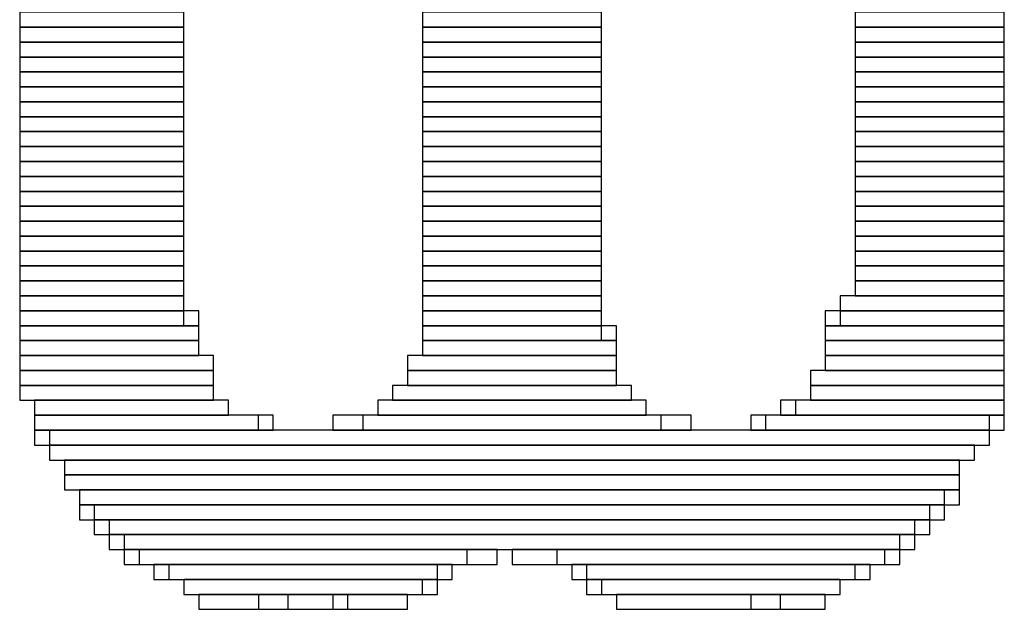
# Model space of a CAD drawing. Header units: millimetres. Extents: x -17 to 295, y -38 to 211.
# Tile 15 of 23: x 22.25 to 23.93, y 189.79 to 190.79. Entities that reach past the tile are written whole.
import ezdxf

# ---------------------------------------------------------------- set-up
doc = ezdxf.new("R2010")
doc.units = ezdxf.units.MM
doc.header["$MEASUREMENT"] = 0

msp = doc.modelspace()

# ---------------------------------------------------------------- linework, layer by layer
at = {"color": 1, "true_color": 0xa00000}
for points in [[(22.2504, 190.8048), (22.2504, 190.7794), (22.5298, 190.7794), (22.5298, 190.8048)], [(22.2504, 190.8048), (22.2504, 190.7794), (22.5298, 190.7794), (22.5298, 190.8048)], [(22.2504, 190.8048), (22.2504, 190.7794), (22.5298, 190.7794), (22.5298, 190.8048)], [(22.2504, 190.8048), (22.2504, 190.7794), (22.5298, 190.7794), (22.5298, 190.8048)], [(22.9362, 190.8048), (22.9362, 190.7794), (23.241, 190.7794), (23.241, 190.8048)], [(22.9362, 190.8048), (22.9362, 190.7794), (23.241, 190.7794), (23.241, 190.8048)], [(22.9362, 190.8048), (22.9362, 190.7794), (23.241, 190.7794), (23.241, 190.8048)], [(22.9362, 190.8048), (22.9362, 190.7794), (23.241, 190.7794), (23.241, 190.8048)], [(23.6728, 190.8048), (23.6728, 190.7794), (23.9268, 190.7794), (23.9268, 190.8048)], [(23.6728, 190.8048), (23.6728, 190.7794), (23.9268, 190.7794), (23.9268, 190.8048)], [(23.6728, 190.8048), (23.6728, 190.7794), (23.9268, 190.7794), (23.9268, 190.8048)], [(23.6728, 190.8048), (23.6728, 190.7794), (23.9268, 190.7794), (23.9268, 190.8048)], [(22.2504, 190.7794), (22.2504, 190.754), (22.5298, 190.754), (22.5298, 190.7794)], [(22.2504, 190.7794), (22.2504, 190.754), (22.5298, 190.754), (22.5298, 190.7794)], [(22.2504, 190.7794), (22.2504, 190.754), (22.5298, 190.754), (22.5298, 190.7794)], [(22.2504, 190.7794), (22.2504, 190.754), (22.5298, 190.754), (22.5298, 190.7794)], [(22.9362, 190.7794), (22.9362, 190.754), (23.241, 190.754), (23.241, 190.7794)], [(22.9362, 190.7794), (22.9362, 190.754), (23.241, 190.754), (23.241, 190.7794)], [(22.9362, 190.7794), (22.9362, 190.754), (23.241, 190.754), (23.241, 190.7794)], [(22.9362, 190.7794), (22.9362, 190.754), (23.241, 190.754), (23.241, 190.7794)], [(23.6728, 190.7794), (23.6728, 190.754), (23.9268, 190.754), (23.9268, 190.7794)], [(23.6728, 190.7794), (23.6728, 190.754), (23.9268, 190.754), (23.9268, 190.7794)], [(23.6728, 190.7794), (23.6728, 190.754), (23.9268, 190.754), (23.9268, 190.7794)], [(23.6728, 190.7794), (23.6728, 190.754), (23.9268, 190.754), (23.9268, 190.7794)], [(22.2504, 190.754), (22.2504, 190.7286), (22.5298, 190.7286), (22.5298, 190.754)], [(22.2504, 190.754), (22.2504, 190.7286), (22.5298, 190.7286), (22.5298, 190.754)], [(22.2504, 190.754), (22.2504, 190.7286), (22.5298, 190.7286), (22.5298, 190.754)], [(22.2504, 190.754), (22.2504, 190.7286), (22.5298, 190.7286), (22.5298, 190.754)], [(22.9362, 190.754), (22.9362, 190.7286), (23.241, 190.7286), (23.241, 190.754)], [(22.9362, 190.754), (22.9362, 190.7286), (23.241, 190.7286), (23.241, 190.754)], [(22.9362, 190.754), (22.9362, 190.7286), (23.241, 190.7286), (23.241, 190.754)], [(22.9362, 190.754), (22.9362, 190.7286), (23.241, 190.7286), (23.241, 190.754)], [(23.6728, 190.754), (23.6728, 190.7286), (23.9268, 190.7286), (23.9268, 190.754)], [(23.6728, 190.754), (23.6728, 190.7286), (23.9268, 190.7286), (23.9268, 190.754)], [(23.6728, 190.754), (23.6728, 190.7286), (23.9268, 190.7286), (23.9268, 190.754)], [(23.6728, 190.754), (23.6728, 190.7286), (23.9268, 190.7286), (23.9268, 190.754)], [(22.2504, 190.7286), (22.2504, 190.7032), (22.5298, 190.7032), (22.5298, 190.7286)], [(22.2504, 190.7286), (22.2504, 190.7032), (22.5298, 190.7032), (22.5298, 190.7286)], [(22.2504, 190.7286), (22.2504, 190.7032), (22.5298, 190.7032), (22.5298, 190.7286)], [(22.2504, 190.7286), (22.2504, 190.7032), (22.5298, 190.7032), (22.5298, 190.7286)], [(22.9362, 190.7286), (22.9362, 190.7032), (23.241, 190.7032), (23.241, 190.7286)], [(22.9362, 190.7286), (22.9362, 190.7032), (23.241, 190.7032), (23.241, 190.7286)], [(22.9362, 190.7286), (22.9362, 190.7032), (23.241, 190.7032), (23.241, 190.7286)], [(22.9362, 190.7286), (22.9362, 190.7032), (23.241, 190.7032), (23.241, 190.7286)], [(23.6728, 190.7286), (23.6728, 190.7032), (23.9268, 190.7032), (23.9268, 190.7286)], [(23.6728, 190.7286), (23.6728, 190.7032), (23.9268, 190.7032), (23.9268, 190.7286)], [(23.6728, 190.7286), (23.6728, 190.7032), (23.9268, 190.7032), (23.9268, 190.7286)], [(23.6728, 190.7286), (23.6728, 190.7032), (23.9268, 190.7032), (23.9268, 190.7286)], [(22.2504, 190.7032), (22.2504, 190.6778), (22.5298, 190.6778), (22.5298, 190.7032)], [(22.2504, 190.7032), (22.2504, 190.6778), (22.5298, 190.6778), (22.5298, 190.7032)], [(22.2504, 190.7032), (22.2504, 190.6778), (22.5298, 190.6778), (22.5298, 190.7032)], [(22.2504, 190.7032), (22.2504, 190.6778), (22.5298, 190.6778), (22.5298, 190.7032)], [(22.9362, 190.7032), (22.9362, 190.6778), (23.241, 190.6778), (23.241, 190.7032)], [(22.9362, 190.7032), (22.9362, 190.6778), (23.241, 190.6778), (23.241, 190.7032)], [(22.9362, 190.7032), (22.9362, 190.6778), (23.241, 190.6778), (23.241, 190.7032)], [(22.9362, 190.7032), (22.9362, 190.6778), (23.241, 190.6778), (23.241, 190.7032)], [(23.6728, 190.7032), (23.6728, 190.6778), (23.9268, 190.6778), (23.9268, 190.7032)], [(23.6728, 190.7032), (23.6728, 190.6778), (23.9268, 190.6778), (23.9268, 190.7032)], [(23.6728, 190.7032), (23.6728, 190.6778), (23.9268, 190.6778), (23.9268, 190.7032)], [(23.6728, 190.7032), (23.6728, 190.6778), (23.9268, 190.6778), (23.9268, 190.7032)], [(22.2504, 190.6778), (22.2504, 190.6524), (22.5298, 190.6524), (22.5298, 190.6778)], [(22.2504, 190.6778), (22.2504, 190.6524), (22.5298, 190.6524), (22.5298, 190.6778)], [(22.2504, 190.6778), (22.2504, 190.6524), (22.5298, 190.6524), (22.5298, 190.6778)], [(22.2504, 190.6778), (22.2504, 190.6524), (22.5298, 190.6524), (22.5298, 190.6778)], [(22.9362, 190.6778), (22.9362, 190.6524), (23.241, 190.6524), (23.241, 190.6778)], [(22.9362, 190.6778), (22.9362, 190.6524), (23.241, 190.6524), (23.241, 190.6778)], [(22.9362, 190.6778), (22.9362, 190.6524), (23.241, 190.6524), (23.241, 190.6778)], [(22.9362, 190.6778), (22.9362, 190.6524), (23.241, 190.6524), (23.241, 190.6778)], [(23.6728, 190.6778), (23.6728, 190.6524), (23.9268, 190.6524), (23.9268, 190.6778)], [(23.6728, 190.6778), (23.6728, 190.6524), (23.9268, 190.6524), (23.9268, 190.6778)], [(23.6728, 190.6778), (23.6728, 190.6524), (23.9268, 190.6524), (23.9268, 190.6778)], [(23.6728, 190.6778), (23.6728, 190.6524), (23.9268, 190.6524), (23.9268, 190.6778)], [(22.2504, 190.6524), (22.2504, 190.627), (22.5298, 190.627), (22.5298, 190.6524)], [(22.2504, 190.6524), (22.2504, 190.627), (22.5298, 190.627), (22.5298, 190.6524)], [(22.2504, 190.6524), (22.2504, 190.627), (22.5298, 190.627), (22.5298, 190.6524)], [(22.2504, 190.6524), (22.2504, 190.627), (22.5298, 190.627), (22.5298, 190.6524)], [(22.9362, 190.6524), (22.9362, 190.627), (23.241, 190.627), (23.241, 190.6524)], [(22.9362, 190.6524), (22.9362, 190.627), (23.241, 190.627), (23.241, 190.6524)], [(22.9362, 190.6524), (22.9362, 190.627), (23.241, 190.627), (23.241, 190.6524)], [(22.9362, 190.6524), (22.9362, 190.627), (23.241, 190.627), (23.241, 190.6524)], [(23.6728, 190.6524), (23.6728, 190.627), (23.9268, 190.627), (23.9268, 190.6524)], [(23.6728, 190.6524), (23.6728, 190.627), (23.9268, 190.627), (23.9268, 190.6524)], [(23.6728, 190.6524), (23.6728, 190.627), (23.9268, 190.627), (23.9268, 190.6524)], [(23.6728, 190.6524), (23.6728, 190.627), (23.9268, 190.627), (23.9268, 190.6524)], [(22.2504, 190.627), (22.2504, 190.6016), (22.5298, 190.6016), (22.5298, 190.627)], [(22.2504, 190.627), (22.2504, 190.6016), (22.5298, 190.6016), (22.5298, 190.627)], [(22.2504, 190.627), (22.2504, 190.6016), (22.5298, 190.6016), (22.5298, 190.627)], [(22.2504, 190.627), (22.2504, 190.6016), (22.5298, 190.6016), (22.5298, 190.627)], [(22.9362, 190.627), (22.9362, 190.6016), (23.241, 190.6016), (23.241, 190.627)], [(22.9362, 190.627), (22.9362, 190.6016), (23.241, 190.6016), (23.241, 190.627)], [(22.9362, 190.627), (22.9362, 190.6016), (23.241, 190.6016), (23.241, 190.627)], [(22.9362, 190.627), (22.9362, 190.6016), (23.241, 190.6016), (23.241, 190.627)], [(23.6728, 190.627), (23.6728, 190.6016), (23.9268, 190.6016), (23.9268, 190.627)], [(23.6728, 190.627), (23.6728, 190.6016), (23.9268, 190.6016), (23.9268, 190.627)], [(23.6728, 190.627), (23.6728, 190.6016), (23.9268, 190.6016), (23.9268, 190.627)], [(23.6728, 190.627), (23.6728, 190.6016), (23.9268, 190.6016), (23.9268, 190.627)], [(22.2504, 190.6016), (22.2504, 190.5762), (22.5298, 190.5762), (22.5298, 190.6016)], [(22.2504, 190.6016), (22.2504, 190.5762), (22.5298, 190.5762), (22.5298, 190.6016)], [(22.2504, 190.6016), (22.2504, 190.5762), (22.5298, 190.5762), (22.5298, 190.6016)], [(22.2504, 190.6016), (22.2504, 190.5762), (22.5298, 190.5762), (22.5298, 190.6016)], [(22.9362, 190.6016), (22.9362, 190.5762), (23.241, 190.5762), (23.241, 190.6016)], [(22.9362, 190.6016), (22.9362, 190.5762), (23.241, 190.5762), (23.241, 190.6016)], [(22.9362, 190.6016), (22.9362, 190.5762), (23.241, 190.5762), (23.241, 190.6016)], [(22.9362, 190.6016), (22.9362, 190.5762), (23.241, 190.5762), (23.241, 190.6016)], [(23.6728, 190.6016), (23.6728, 190.5762), (23.9268, 190.5762), (23.9268, 190.6016)], [(23.6728, 190.6016), (23.6728, 190.5762), (23.9268, 190.5762), (23.9268, 190.6016)], [(23.6728, 190.6016), (23.6728, 190.5762), (23.9268, 190.5762), (23.9268, 190.6016)], [(23.6728, 190.6016), (23.6728, 190.5762), (23.9268, 190.5762), (23.9268, 190.6016)], [(22.2504, 190.5762), (22.2504, 190.5508), (22.5298, 190.5508), (22.5298, 190.5762)], [(22.2504, 190.5762), (22.2504, 190.5508), (22.5298, 190.5508), (22.5298, 190.5762)], [(22.2504, 190.5762), (22.2504, 190.5508), (22.5298, 190.5508), (22.5298, 190.5762)], [(22.2504, 190.5762), (22.2504, 190.5508), (22.5298, 190.5508), (22.5298, 190.5762)], [(22.9362, 190.5762), (22.9362, 190.5508), (23.241, 190.5508), (23.241, 190.5762)], [(22.9362, 190.5762), (22.9362, 190.5508), (23.241, 190.5508), (23.241, 190.5762)], [(22.9362, 190.5762), (22.9362, 190.5508), (23.241, 190.5508), (23.241, 190.5762)], [(22.9362, 190.5762), (22.9362, 190.5508), (23.241, 190.5508), (23.241, 190.5762)], [(23.6728, 190.5762), (23.6728, 190.5508), (23.9268, 190.5508), (23.9268, 190.5762)], [(23.6728, 190.5762), (23.6728, 190.5508), (23.9268, 190.5508), (23.9268, 190.5762)], [(23.6728, 190.5762), (23.6728, 190.5508), (23.9268, 190.5508), (23.9268, 190.5762)], [(23.6728, 190.5762), (23.6728, 190.5508), (23.9268, 190.5508), (23.9268, 190.5762)], [(22.2504, 190.5508), (22.2504, 190.5254), (22.5298, 190.5254), (22.5298, 190.5508)], [(22.2504, 190.5508), (22.2504, 190.5254), (22.5298, 190.5254), (22.5298, 190.5508)], [(22.2504, 190.5508), (22.2504, 190.5254), (22.5298, 190.5254), (22.5298, 190.5508)], [(22.2504, 190.5508), (22.2504, 190.5254), (22.5298, 190.5254), (22.5298, 190.5508)], [(22.9362, 190.5508), (22.9362, 190.5254), (23.241, 190.5254), (23.241, 190.5508)], [(22.9362, 190.5508), (22.9362, 190.5254), (23.241, 190.5254), (23.241, 190.5508)], [(22.9362, 190.5508), (22.9362, 190.5254), (23.241, 190.5254), (23.241, 190.5508)], [(22.9362, 190.5508), (22.9362, 190.5254), (23.241, 190.5254), (23.241, 190.5508)], [(23.6728, 190.5508), (23.6728, 190.5254), (23.9268, 190.5254), (23.9268, 190.5508)], [(23.6728, 190.5508), (23.6728, 190.5254), (23.9268, 190.5254), (23.9268, 190.5508)], [(23.6728, 190.5508), (23.6728, 190.5254), (23.9268, 190.5254), (23.9268, 190.5508)], [(23.6728, 190.5508), (23.6728, 190.5254), (23.9268, 190.5254), (23.9268, 190.5508)], [(22.2504, 190.5254), (22.2504, 190.5), (22.5298, 190.5), (22.5298, 190.5254)], [(22.2504, 190.5254), (22.2504, 190.5), (22.5298, 190.5), (22.5298, 190.5254)], [(22.2504, 190.5254), (22.2504, 190.5), (22.5298, 190.5), (22.5298, 190.5254)], [(22.2504, 190.5254), (22.2504, 190.5), (22.5298, 190.5), (22.5298, 190.5254)], [(22.9362, 190.5254), (22.9362, 190.5), (23.241, 190.5), (23.241, 190.5254)], [(22.9362, 190.5254), (22.9362, 190.5), (23.241, 190.5), (23.241, 190.5254)], [(22.9362, 190.5254), (22.9362, 190.5), (23.241, 190.5), (23.241, 190.5254)], [(22.9362, 190.5254), (22.9362, 190.5), (23.241, 190.5), (23.241, 190.5254)], [(23.6728, 190.5254), (23.6728, 190.5), (23.9268, 190.5), (23.9268, 190.5254)], [(23.6728, 190.5254), (23.6728, 190.5), (23.9268, 190.5), (23.9268, 190.5254)], [(23.6728, 190.5254), (23.6728, 190.5), (23.9268, 190.5), (23.9268, 190.5254)], [(23.6728, 190.5254), (23.6728, 190.5), (23.9268, 190.5), (23.9268, 190.5254)], [(22.2504, 190.5), (22.2504, 190.4746), (22.5298, 190.4746), (22.5298, 190.5)], [(22.2504, 190.5), (22.2504, 190.4746), (22.5298, 190.4746), (22.5298, 190.5)], [(22.2504, 190.5), (22.2504, 190.4746), (22.5298, 190.4746), (22.5298, 190.5)], [(22.2504, 190.5), (22.2504, 190.4746), (22.5298, 190.4746), (22.5298, 190.5)], [(22.9362, 190.5), (22.9362, 190.4746), (23.241, 190.4746), (23.241, 190.5)], [(22.9362, 190.5), (22.9362, 190.4746), (23.241, 190.4746), (23.241, 190.5)], [(22.9362, 190.5), (22.9362, 190.4746), (23.241, 190.4746), (23.241, 190.5)], [(22.9362, 190.5), (22.9362, 190.4746), (23.241, 190.4746), (23.241, 190.5)], [(23.6728, 190.5), (23.6728, 190.4746), (23.9268, 190.4746), (23.9268, 190.5)], [(23.6728, 190.5), (23.6728, 190.4746), (23.9268, 190.4746), (23.9268, 190.5)], [(23.6728, 190.5), (23.6728, 190.4746), (23.9268, 190.4746), (23.9268, 190.5)], [(23.6728, 190.5), (23.6728, 190.4746), (23.9268, 190.4746), (23.9268, 190.5)], [(22.2504, 190.4746), (22.2504, 190.4492), (22.5298, 190.4492), (22.5298, 190.4746)], [(22.2504, 190.4746), (22.2504, 190.4492), (22.5298, 190.4492), (22.5298, 190.4746)], [(22.2504, 190.4746), (22.2504, 190.4492), (22.5298, 190.4492), (22.5298, 190.4746)], [(22.2504, 190.4746), (22.2504, 190.4492), (22.5298, 190.4492), (22.5298, 190.4746)], [(22.9362, 190.4746), (22.9362, 190.4492), (23.241, 190.4492), (23.241, 190.4746)], [(22.9362, 190.4746), (22.9362, 190.4492), (23.241, 190.4492), (23.241, 190.4746)], [(22.9362, 190.4746), (22.9362, 190.4492), (23.241, 190.4492), (23.241, 190.4746)], [(22.9362, 190.4746), (22.9362, 190.4492), (23.241, 190.4492), (23.241, 190.4746)], [(23.6728, 190.4746), (23.6728, 190.4492), (23.9268, 190.4492), (23.9268, 190.4746)], [(23.6728, 190.4746), (23.6728, 190.4492), (23.9268, 190.4492), (23.9268, 190.4746)], [(23.6728, 190.4746), (23.6728, 190.4492), (23.9268, 190.4492), (23.9268, 190.4746)], [(23.6728, 190.4746), (23.6728, 190.4492), (23.9268, 190.4492), (23.9268, 190.4746)], [(22.2504, 190.4492), (22.2504, 190.4238), (22.5298, 190.4238), (22.5298, 190.4492)], [(22.2504, 190.4492), (22.2504, 190.4238), (22.5298, 190.4238), (22.5298, 190.4492)], [(22.2504, 190.4492), (22.2504, 190.4238), (22.5298, 190.4238), (22.5298, 190.4492)], [(22.2504, 190.4492), (22.2504, 190.4238), (22.5298, 190.4238), (22.5298, 190.4492)], [(22.9362, 190.4492), (22.9362, 190.4238), (23.241, 190.4238), (23.241, 190.4492)], [(22.9362, 190.4492), (22.9362, 190.4238), (23.241, 190.4238), (23.241, 190.4492)], [(22.9362, 190.4492), (22.9362, 190.4238), (23.241, 190.4238), (23.241, 190.4492)], [(22.9362, 190.4492), (22.9362, 190.4238), (23.241, 190.4238), (23.241, 190.4492)], [(23.6728, 190.4492), (23.6728, 190.4238), (23.9268, 190.4238), (23.9268, 190.4492)], [(23.6728, 190.4492), (23.6728, 190.4238), (23.9268, 190.4238), (23.9268, 190.4492)], [(23.6728, 190.4492), (23.6728, 190.4238), (23.9268, 190.4238), (23.9268, 190.4492)], [(23.6728, 190.4492), (23.6728, 190.4238), (23.9268, 190.4238), (23.9268, 190.4492)], [(22.2504, 190.4238), (22.2504, 190.3984), (22.5298, 190.3984), (22.5298, 190.4238)], [(22.2504, 190.4238), (22.2504, 190.3984), (22.5298, 190.3984), (22.5298, 190.4238)], [(22.2504, 190.4238), (22.2504, 190.3984), (22.5298, 190.3984), (22.5298, 190.4238)], [(22.2504, 190.4238), (22.2504, 190.3984), (22.5298, 190.3984), (22.5298, 190.4238)], [(22.9362, 190.4238), (22.9362, 190.3984), (23.241, 190.3984), (23.241, 190.4238)], [(22.9362, 190.4238), (22.9362, 190.3984), (23.241, 190.3984), (23.241, 190.4238)], [(22.9362, 190.4238), (22.9362, 190.3984), (23.241, 190.3984), (23.241, 190.4238)], [(22.9362, 190.4238), (22.9362, 190.3984), (23.241, 190.3984), (23.241, 190.4238)], [(23.6728, 190.4238), (23.6728, 190.3984), (23.9268, 190.3984), (23.9268, 190.4238)], [(23.6728, 190.4238), (23.6728, 190.3984), (23.9268, 190.3984), (23.9268, 190.4238)], [(23.6728, 190.4238), (23.6728, 190.3984), (23.9268, 190.3984), (23.9268, 190.4238)], [(23.6728, 190.4238), (23.6728, 190.3984), (23.9268, 190.3984), (23.9268, 190.4238)], [(22.2504, 190.3984), (22.2504, 190.373), (22.5298, 190.373), (22.5298, 190.3984)], [(22.2504, 190.3984), (22.2504, 190.373), (22.5298, 190.373), (22.5298, 190.3984)], [(22.2504, 190.3984), (22.2504, 190.373), (22.5298, 190.373), (22.5298, 190.3984)], [(22.2504, 190.3984), (22.2504, 190.373), (22.5298, 190.373), (22.5298, 190.3984)], [(22.9362, 190.3984), (22.9362, 190.373), (23.241, 190.373), (23.241, 190.3984)], [(22.9362, 190.3984), (22.9362, 190.373), (23.241, 190.373), (23.241, 190.3984)], [(22.9362, 190.3984), (22.9362, 190.373), (23.241, 190.373), (23.241, 190.3984)], [(22.9362, 190.3984), (22.9362, 190.373), (23.241, 190.373), (23.241, 190.3984)], [(23.6728, 190.3984), (23.6728, 190.373), (23.9268, 190.373), (23.9268, 190.3984)], [(23.6728, 190.3984), (23.6728, 190.373), (23.9268, 190.373), (23.9268, 190.3984)], [(23.6728, 190.3984), (23.6728, 190.373), (23.9268, 190.373), (23.9268, 190.3984)], [(23.6728, 190.3984), (23.6728, 190.373), (23.9268, 190.373), (23.9268, 190.3984)], [(22.2504, 190.373), (22.2504, 190.3476), (22.5298, 190.3476), (22.5298, 190.373)], [(22.2504, 190.373), (22.2504, 190.3476), (22.5298, 190.3476), (22.5298, 190.373)], [(22.2504, 190.373), (22.2504, 190.3476), (22.5298, 190.3476), (22.5298, 190.373)], [(22.2504, 190.373), (22.2504, 190.3476), (22.5298, 190.3476), (22.5298, 190.373)], [(22.9362, 190.373), (22.9362, 190.3476), (23.241, 190.3476), (23.241, 190.373)], [(22.9362, 190.373), (22.9362, 190.3476), (23.241, 190.3476), (23.241, 190.373)], [(22.9362, 190.373), (22.9362, 190.3476), (23.241, 190.3476), (23.241, 190.373)], [(22.9362, 190.373), (22.9362, 190.3476), (23.241, 190.3476), (23.241, 190.373)], [(23.6728, 190.373), (23.6728, 190.3476), (23.9268, 190.3476), (23.9268, 190.373)], [(23.6728, 190.373), (23.6728, 190.3476), (23.9268, 190.3476), (23.9268, 190.373)], [(23.6728, 190.373), (23.6728, 190.3476), (23.9268, 190.3476), (23.9268, 190.373)], [(23.6728, 190.373), (23.6728, 190.3476), (23.9268, 190.3476), (23.9268, 190.373)], [(22.2504, 190.3476), (22.2504, 190.3222), (22.5298, 190.3222), (22.5298, 190.3476)], [(22.2504, 190.3476), (22.2504, 190.3222), (22.5298, 190.3222), (22.5298, 190.3476)], [(22.2504, 190.3476), (22.2504, 190.3222), (22.5298, 190.3222), (22.5298, 190.3476)], [(22.2504, 190.3476), (22.2504, 190.3222), (22.5298, 190.3222), (22.5298, 190.3476)], [(22.9362, 190.3476), (22.9362, 190.3222), (23.241, 190.3222), (23.241, 190.3476)], [(22.9362, 190.3476), (22.9362, 190.3222), (23.241, 190.3222), (23.241, 190.3476)], [(22.9362, 190.3476), (22.9362, 190.3222), (23.241, 190.3222), (23.241, 190.3476)], [(22.9362, 190.3476), (22.9362, 190.3222), (23.241, 190.3222), (23.241, 190.3476)], [(23.6728, 190.3476), (23.6728, 190.3222), (23.9268, 190.3222), (23.9268, 190.3476)], [(23.6728, 190.3476), (23.6728, 190.3222), (23.9268, 190.3222), (23.9268, 190.3476)], [(23.6728, 190.3476), (23.6728, 190.3222), (23.9268, 190.3222), (23.9268, 190.3476)], [(23.6728, 190.3476), (23.6728, 190.3222), (23.9268, 190.3222), (23.9268, 190.3476)], [(22.2504, 190.3222), (22.2504, 190.2968), (22.5298, 190.2968), (22.5298, 190.3222)], [(22.2504, 190.3222), (22.2504, 190.2968), (22.5298, 190.2968), (22.5298, 190.3222)], [(22.2504, 190.3222), (22.2504, 190.2968), (22.5298, 190.2968), (22.5298, 190.3222)], [(22.2504, 190.3222), (22.2504, 190.2968), (22.5298, 190.2968), (22.5298, 190.3222)], [(22.9362, 190.3222), (22.9362, 190.2968), (23.241, 190.2968), (23.241, 190.3222)], [(22.9362, 190.3222), (22.9362, 190.2968), (23.241, 190.2968), (23.241, 190.3222)], [(22.9362, 190.3222), (22.9362, 190.2968), (23.241, 190.2968), (23.241, 190.3222)], [(22.9362, 190.3222), (22.9362, 190.2968), (23.241, 190.2968), (23.241, 190.3222)], [(23.6474, 190.3222), (23.6474, 190.2968), (23.9268, 190.2968), (23.9268, 190.3222)], [(23.6474, 190.3222), (23.6474, 190.2968), (23.9268, 190.2968), (23.9268, 190.3222)], [(23.6474, 190.3222), (23.6474, 190.2968), (23.9268, 190.2968), (23.9268, 190.3222)], [(23.6474, 190.3222), (23.6474, 190.2968), (23.9268, 190.2968), (23.9268, 190.3222)], [(22.2504, 190.2968), (22.2504, 190.2714), (22.5552, 190.2714), (22.5552, 190.2968)], [(22.2504, 190.2968), (22.2504, 190.2714), (22.5298, 190.2714), (22.5298, 190.2968)], [(22.2504, 190.2968), (22.2504, 190.2714), (22.5552, 190.2714), (22.5552, 190.2968)], [(22.2504, 190.2968), (22.2504, 190.2714), (22.5298, 190.2714), (22.5298, 190.2968)], [(22.9362, 190.2968), (22.9362, 190.2714), (23.241, 190.2714), (23.241, 190.2968)], [(22.9362, 190.2968), (22.9362, 190.2714), (23.241, 190.2714), (23.241, 190.2968)], [(22.9362, 190.2968), (22.9362, 190.2714), (23.241, 190.2714), (23.241, 190.2968)], [(22.9362, 190.2968), (22.9362, 190.2714), (23.241, 190.2714), (23.241, 190.2968)], [(23.622, 190.2968), (23.622, 190.2714), (23.9268, 190.2714), (23.9268, 190.2968)], [(23.622, 190.2968), (23.622, 190.2714), (23.9268, 190.2714), (23.9268, 190.2968)], [(23.6474, 190.2968), (23.6474, 190.2714), (23.9268, 190.2714), (23.9268, 190.2968)], [(23.6474, 190.2968), (23.6474, 190.2714), (23.9268, 190.2714), (23.9268, 190.2968)], [(22.2504, 190.2714), (22.2504, 190.246), (22.5552, 190.246), (22.5552, 190.2714)], [(22.2504, 190.2714), (22.2504, 190.246), (22.5552, 190.246), (22.5552, 190.2714)], [(22.2504, 190.2714), (22.2504, 190.246), (22.5552, 190.246), (22.5552, 190.2714)], [(22.2504, 190.2714), (22.2504, 190.246), (22.5552, 190.246), (22.5552, 190.2714)], [(22.9362, 190.2714), (22.9362, 190.246), (23.2664, 190.246), (23.2664, 190.2714)], [(22.9362, 190.2714), (22.9362, 190.246), (23.241, 190.246), (23.241, 190.2714)], [(22.9362, 190.2714), (22.9362, 190.246), (23.2664, 190.246), (23.2664, 190.2714)], [(22.9362, 190.2714), (22.9362, 190.246), (23.241, 190.246), (23.241, 190.2714)], [(23.622, 190.2714), (23.622, 190.246), (23.9268, 190.246), (23.9268, 190.2714)], [(23.622, 190.2714), (23.622, 190.246), (23.9268, 190.246), (23.9268, 190.2714)], [(23.622, 190.2714), (23.622, 190.246), (23.9268, 190.246), (23.9268, 190.2714)], [(23.622, 190.2714), (23.622, 190.246), (23.9268, 190.246), (23.9268, 190.2714)], [(22.2504, 190.246), (22.2504, 190.2206), (22.5552, 190.2206), (22.5552, 190.246)], [(22.2504, 190.246), (22.2504, 190.2206), (22.5552, 190.2206), (22.5552, 190.246)], [(22.2504, 190.246), (22.2504, 190.2206), (22.5552, 190.2206), (22.5552, 190.246)], [(22.2504, 190.246), (22.2504, 190.2206), (22.5552, 190.2206), (22.5552, 190.246)], [(22.9362, 190.246), (22.9362, 190.2206), (23.2664, 190.2206), (23.2664, 190.246)], [(22.9362, 190.246), (22.9362, 190.2206), (23.2664, 190.2206), (23.2664, 190.246)], [(22.9362, 190.246), (22.9362, 190.2206), (23.2664, 190.2206), (23.2664, 190.246)], [(22.9362, 190.246), (22.9362, 190.2206), (23.2664, 190.2206), (23.2664, 190.246)], [(23.622, 190.246), (23.622, 190.2206), (23.9268, 190.2206), (23.9268, 190.246)], [(23.622, 190.246), (23.622, 190.2206), (23.9268, 190.2206), (23.9268, 190.246)], [(23.622, 190.246), (23.622, 190.2206), (23.9268, 190.2206), (23.9268, 190.246)], [(23.622, 190.246), (23.622, 190.2206), (23.9268, 190.2206), (23.9268, 190.246)], [(22.2504, 190.2206), (22.2504, 190.1952), (22.5806, 190.1952), (22.5806, 190.2206)], [(22.2504, 190.2206), (22.2504, 190.1952), (22.5806, 190.1952), (22.5806, 190.2206)], [(22.2504, 190.2206), (22.2504, 190.1952), (22.5806, 190.1952), (22.5806, 190.2206)], [(22.2504, 190.2206), (22.2504, 190.1952), (22.5806, 190.1952), (22.5806, 190.2206)], [(22.9108, 190.2206), (22.9108, 190.1952), (23.2664, 190.1952), (23.2664, 190.2206)], [(22.9108, 190.2206), (22.9108, 190.1952), (23.2664, 190.1952), (23.2664, 190.2206)], [(22.9108, 190.2206), (22.9108, 190.1952), (23.2664, 190.1952), (23.2664, 190.2206)], [(22.9108, 190.2206), (22.9108, 190.1952), (23.2664, 190.1952), (23.2664, 190.2206)], [(23.622, 190.2206), (23.622, 190.1952), (23.9268, 190.1952), (23.9268, 190.2206)], [(23.622, 190.2206), (23.622, 190.1952), (23.9268, 190.1952), (23.9268, 190.2206)], [(23.622, 190.2206), (23.622, 190.1952), (23.9268, 190.1952), (23.9268, 190.2206)], [(23.622, 190.2206), (23.622, 190.1952), (23.9268, 190.1952), (23.9268, 190.2206)], [(22.2504, 190.1952), (22.2504, 190.1698), (22.5806, 190.1698), (22.5806, 190.1952)], [(22.2504, 190.1952), (22.2504, 190.1698), (22.5806, 190.1698), (22.5806, 190.1952)], [(22.2504, 190.1952), (22.2504, 190.1698), (22.5806, 190.1698), (22.5806, 190.1952)], [(22.2504, 190.1952), (22.2504, 190.1698), (22.5806, 190.1698), (22.5806, 190.1952)], [(22.9108, 190.1952), (22.9108, 190.1698), (23.2664, 190.1698), (23.2664, 190.1952)], [(22.9108, 190.1952), (22.9108, 190.1698), (23.2664, 190.1698), (23.2664, 190.1952)], [(22.9108, 190.1952), (22.9108, 190.1698), (23.2664, 190.1698), (23.2664, 190.1952)], [(22.9108, 190.1952), (22.9108, 190.1698), (23.2664, 190.1698), (23.2664, 190.1952)], [(23.5966, 190.1952), (23.5966, 190.1698), (23.9268, 190.1698), (23.9268, 190.1952)], [(23.5966, 190.1952), (23.5966, 190.1698), (23.9268, 190.1698), (23.9268, 190.1952)], [(23.5966, 190.1952), (23.5966, 190.1698), (23.9268, 190.1698), (23.9268, 190.1952)], [(23.5966, 190.1952), (23.5966, 190.1698), (23.9268, 190.1698), (23.9268, 190.1952)], [(22.2504, 190.1698), (22.2504, 190.1444), (22.5806, 190.1444), (22.5806, 190.1698)], [(22.2504, 190.1698), (22.2504, 190.1444), (22.5806, 190.1444), (22.5806, 190.1698)], [(22.2504, 190.1698), (22.2504, 190.1444), (22.5806, 190.1444), (22.5806, 190.1698)], [(22.2504, 190.1698), (22.2504, 190.1444), (22.5806, 190.1444), (22.5806, 190.1698)], [(22.8854, 190.1698), (22.8854, 190.1444), (23.2918, 190.1444), (23.2918, 190.1698)], [(22.8854, 190.1698), (22.8854, 190.1444), (23.2918, 190.1444), (23.2918, 190.1698)], [(22.8854, 190.1698), (22.8854, 190.1444), (23.2918, 190.1444), (23.2918, 190.1698)], [(22.8854, 190.1698), (22.8854, 190.1444), (23.2918, 190.1444), (23.2918, 190.1698)], [(23.5966, 190.1698), (23.5966, 190.1444), (23.9268, 190.1444), (23.9268, 190.1698)], [(23.5966, 190.1698), (23.5966, 190.1444), (23.9268, 190.1444), (23.9268, 190.1698)], [(23.5966, 190.1698), (23.5966, 190.1444), (23.9268, 190.1444), (23.9268, 190.1698)], [(23.5966, 190.1698), (23.5966, 190.1444), (23.9268, 190.1444), (23.9268, 190.1698)], [(22.2758, 190.1444), (22.2758, 190.119), (22.606, 190.119), (22.606, 190.1444)], [(22.2758, 190.1444), (22.2758, 190.119), (22.606, 190.119), (22.606, 190.1444)], [(22.2758, 190.1444), (22.2758, 190.119), (22.606, 190.119), (22.606, 190.1444)], [(22.2758, 190.1444), (22.2758, 190.119), (22.606, 190.119), (22.606, 190.1444)], [(22.86, 190.1444), (22.86, 190.119), (23.3172, 190.119), (23.3172, 190.1444)], [(22.86, 190.1444), (22.86, 190.119), (23.3172, 190.119), (23.3172, 190.1444)], [(22.86, 190.1444), (22.86, 190.119), (23.3172, 190.119), (23.3172, 190.1444)], [(22.86, 190.1444), (22.86, 190.119), (23.3172, 190.119), (23.3172, 190.1444)], [(23.5458, 190.1444), (23.5458, 190.119), (23.9268, 190.119), (23.9268, 190.1444)], [(23.5458, 190.1444), (23.5458, 190.119), (23.9268, 190.119), (23.9268, 190.1444)], [(23.5712, 190.1444), (23.5712, 190.119), (23.9268, 190.119), (23.9268, 190.1444)], [(23.5712, 190.1444), (23.5712, 190.119), (23.9268, 190.119), (23.9268, 190.1444)], [(22.2758, 190.119), (22.2758, 190.0936), (22.6822, 190.0936), (22.6822, 190.119)], [(22.2758, 190.119), (22.2758, 190.0936), (22.6568, 190.0936), (22.6568, 190.119)], [(22.2758, 190.119), (22.2758, 190.0936), (22.6822, 190.0936), (22.6822, 190.119)], [(22.2758, 190.119), (22.2758, 190.0936), (22.6568, 190.0936), (22.6568, 190.119)], [(22.7838, 190.119), (22.7838, 190.0936), (23.3934, 190.0936), (23.3934, 190.119)], [(22.7838, 190.119), (22.7838, 190.0936), (23.3934, 190.0936), (23.3934, 190.119)], [(22.8346, 190.119), (22.8346, 190.0936), (23.3426, 190.0936), (23.3426, 190.119)], [(22.8346, 190.119), (22.8346, 190.0936), (23.3426, 190.0936), (23.3426, 190.119)], [(23.495, 190.119), (23.495, 190.0936), (23.9014, 190.0936), (23.9014, 190.119)], [(23.495, 190.119), (23.495, 190.0936), (23.9014, 190.0936), (23.9014, 190.119)], [(23.5204, 190.119), (23.5204, 190.0936), (23.9268, 190.0936), (23.9268, 190.119)], [(23.5204, 190.119), (23.5204, 190.0936), (23.9268, 190.0936), (23.9268, 190.119)], [(22.2758, 190.0936), (22.2758, 190.0682), (23.9014, 190.0682), (23.9014, 190.0936)], [(22.2758, 190.0936), (22.2758, 190.0682), (23.9014, 190.0682), (23.9014, 190.0936)], [(22.3012, 190.0936), (22.3012, 190.0682), (23.9014, 190.0682), (23.9014, 190.0936)], [(22.3012, 190.0936), (22.3012, 190.0682), (23.9014, 190.0682), (23.9014, 190.0936)], [(22.3012, 190.0682), (22.3012, 190.0428), (23.876, 190.0428), (23.876, 190.0682)], [(22.3012, 190.0682), (22.3012, 190.0428), (23.876, 190.0428), (23.876, 190.0682)], [(22.3012, 190.0682), (22.3012, 190.0428), (23.876, 190.0428), (23.876, 190.0682)], [(22.3012, 190.0682), (22.3012, 190.0428), (23.876, 190.0428), (23.876, 190.0682)], [(22.3266, 190.0428), (22.3266, 190.0174), (23.8506, 190.0174), (23.8506, 190.0428)], [(22.3266, 190.0428), (22.3266, 190.0174), (23.8506, 190.0174), (23.8506, 190.0428)], [(22.3266, 190.0428), (22.3266, 190.0174), (23.8506, 190.0174), (23.8506, 190.0428)], [(22.3266, 190.0428), (22.3266, 190.0174), (23.8506, 190.0174), (23.8506, 190.0428)], [(22.3266, 190.0174), (22.3266, 189.992), (23.8506, 189.992), (23.8506, 190.0174)], [(22.3266, 190.0174), (22.3266, 189.992), (23.8506, 189.992), (23.8506, 190.0174)], [(22.3266, 190.0174), (22.3266, 189.992), (23.8506, 189.992), (23.8506, 190.0174)], [(22.3266, 190.0174), (22.3266, 189.992), (23.8506, 189.992), (23.8506, 190.0174)], [(22.352, 189.992), (22.352, 189.9666), (23.8252, 189.9666), (23.8252, 189.992)], [(22.352, 189.992), (22.352, 189.9666), (23.8506, 189.9666), (23.8506, 189.992)], [(22.352, 189.992), (22.352, 189.9666), (23.8252, 189.9666), (23.8252, 189.992)], [(22.352, 189.992), (22.352, 189.9666), (23.8506, 189.9666), (23.8506, 189.992)], [(22.352, 189.9666), (22.352, 189.9412), (23.8252, 189.9412), (23.8252, 189.9666)], [(22.352, 189.9666), (22.352, 189.9412), (23.8252, 189.9412), (23.8252, 189.9666)], [(22.3774, 189.9666), (22.3774, 189.9412), (23.7998, 189.9412), (23.7998, 189.9666)], [(22.3774, 189.9666), (22.3774, 189.9412), (23.7998, 189.9412), (23.7998, 189.9666)], [(22.3774, 189.9412), (22.3774, 189.9158), (23.7998, 189.9158), (23.7998, 189.9412)], [(22.3774, 189.9412), (22.3774, 189.9158), (23.7998, 189.9158), (23.7998, 189.9412)], [(22.4028, 189.9412), (22.4028, 189.9158), (23.7744, 189.9158), (23.7744, 189.9412)], [(22.4028, 189.9412), (22.4028, 189.9158), (23.7744, 189.9158), (23.7744, 189.9412)], [(22.4028, 189.9158), (22.4028, 189.8904), (23.7744, 189.8904), (23.7744, 189.9158)], [(22.4028, 189.9158), (22.4028, 189.8904), (23.7744, 189.8904), (23.7744, 189.9158)], [(22.4282, 189.9158), (22.4282, 189.8904), (23.749, 189.8904), (23.749, 189.9158)], [(22.4282, 189.9158), (22.4282, 189.8904), (23.749, 189.8904), (23.749, 189.9158)], [(22.4282, 189.8904), (22.4282, 189.865), (23.0632, 189.865), (23.0632, 189.8904)], [(22.4282, 189.8904), (22.4282, 189.865), (23.0632, 189.865), (23.0632, 189.8904)], [(22.4536, 189.8904), (22.4536, 189.865), (23.0124, 189.865), (23.0124, 189.8904)], [(22.4536, 189.8904), (22.4536, 189.865), (23.0124, 189.865), (23.0124, 189.8904)], [(23.0886, 189.8904), (23.0886, 189.865), (23.749, 189.865), (23.749, 189.8904)], [(23.0886, 189.8904), (23.0886, 189.865), (23.749, 189.865), (23.749, 189.8904)], [(23.1648, 189.8904), (23.1648, 189.865), (23.7236, 189.865), (23.7236, 189.8904)], [(23.1648, 189.8904), (23.1648, 189.865), (23.7236, 189.865), (23.7236, 189.8904)], [(22.479, 189.865), (22.479, 189.8396), (22.987, 189.8396), (22.987, 189.865)], [(22.479, 189.865), (22.479, 189.8396), (22.987, 189.8396), (22.987, 189.865)], [(22.5044, 189.865), (22.5044, 189.8396), (22.9616, 189.8396), (22.9616, 189.865)], [(22.5044, 189.865), (22.5044, 189.8396), (22.9616, 189.8396), (22.9616, 189.865)], [(23.1902, 189.865), (23.1902, 189.8396), (23.6982, 189.8396), (23.6982, 189.865)], [(23.1902, 189.865), (23.1902, 189.8396), (23.6982, 189.8396), (23.6982, 189.865)], [(23.2156, 189.865), (23.2156, 189.8396), (23.6728, 189.8396), (23.6728, 189.865)], [(23.2156, 189.865), (23.2156, 189.8396), (23.6728, 189.8396), (23.6728, 189.865)], [(22.5298, 189.8396), (22.5298, 189.8142), (22.9362, 189.8142), (22.9362, 189.8396)], [(22.5298, 189.8396), (22.5298, 189.8142), (22.9616, 189.8142), (22.9616, 189.8396)], [(22.5298, 189.8396), (22.5298, 189.8142), (22.9362, 189.8142), (22.9362, 189.8396)], [(22.5298, 189.8396), (22.5298, 189.8142), (22.9616, 189.8142), (22.9616, 189.8396)], [(23.2156, 189.8396), (23.2156, 189.8142), (23.6474, 189.8142), (23.6474, 189.8396)], [(23.2156, 189.8396), (23.2156, 189.8142), (23.6474, 189.8142), (23.6474, 189.8396)], [(23.241, 189.8396), (23.241, 189.8142), (23.6474, 189.8142), (23.6474, 189.8396)], [(23.241, 189.8396), (23.241, 189.8142), (23.6474, 189.8142), (23.6474, 189.8396)], [(22.5552, 189.8142), (22.5552, 189.7888), (22.9108, 189.7888), (22.9108, 189.8142)], [(22.5552, 189.8142), (22.5552, 189.7888), (22.9108, 189.7888), (22.9108, 189.8142)], [(22.6568, 189.8142), (22.6568, 189.7888), (22.7076, 189.7888), (22.7076, 189.8142)], [(22.6568, 189.8142), (22.6568, 189.7888), (22.7076, 189.7888), (22.7076, 189.8142)], [(22.7838, 189.8142), (22.7838, 189.7888), (22.8092, 189.7888), (22.8092, 189.8142)], [(22.7838, 189.8142), (22.7838, 189.7888), (22.8092, 189.7888), (22.8092, 189.8142)], [(23.2664, 189.8142), (23.2664, 189.7888), (23.622, 189.7888), (23.622, 189.8142)], [(23.2664, 189.8142), (23.2664, 189.7888), (23.622, 189.7888), (23.622, 189.8142)], [(23.495, 189.8142), (23.495, 189.7888), (23.5458, 189.7888), (23.5458, 189.8142)], [(23.495, 189.8142), (23.495, 189.7888), (23.5458, 189.7888), (23.5458, 189.8142)]]:
    msp.add_lwpolyline(points, close=True, dxfattribs=at)

doc.saveas('drawing.dxf')
